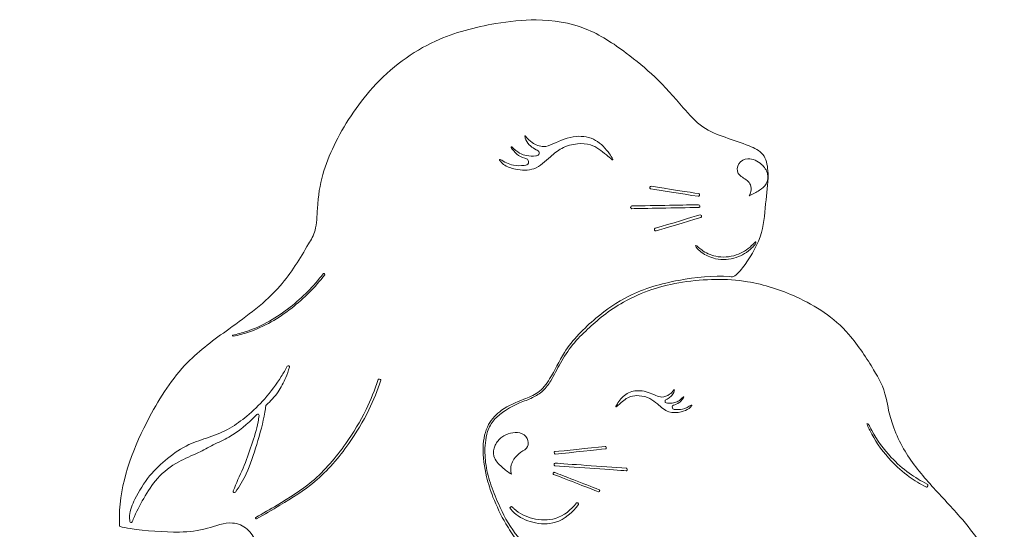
# Model space of a CAD drawing. Header units: millimetres. Extents: x -1459 to 125, y -3469 to 122.
# Tile 199 of 199: x -55 to 41, y 73 to 122. Entities that reach past the tile are written whole.
import ezdxf

# ---------------------------------------------------------------- set-up
doc = ezdxf.new("R2010")
doc.units = ezdxf.units.MM
doc.header["$MEASUREMENT"] = 0
doc.layers.add('Layer 1', color=7, linetype='Continuous')

msp = doc.modelspace()

# ---------------------------------------------------------------- linework, layer by layer
at = {"layer": 'Layer 1', "color": 18, "lineweight": 9}
for points, knots in [([(-6.2408, 71.6949), (-6.5921, 72.1958), (-6.9219, 72.712), (-7.2289, 73.2409), (-7.7159, 74.0804), (-8.1453, 74.9522), (-8.4942, 75.8558), (-8.7419, 76.4976), (-8.949, 77.1554), (-9.1127, 77.8241), (-9.3442, 78.769), (-9.4891, 79.7357), (-9.4502, 80.7202), (-9.42, 81.4823), (-9.2797, 82.2552), (-8.9159, 82.9133), (-8.6145, 83.4588), (-8.1597, 83.9255), (-7.6506, 84.2911), (-6.9936, 84.7629), (-6.2463, 85.0663), (-5.4854, 85.3593), (-5.0139, 85.5409), (-4.5371, 85.7185), (-4.1359, 86.0059), (-3.6657, 86.3427), (-3.2993, 86.8303), (-2.9849, 87.3322), (-2.4545, 88.1787), (-2.0718, 89.0659), (-1.5428, 89.8979), (-0.7498, 91.1449), (0.3719, 92.2677), (1.5238, 93.2352), (2.5363, 94.0857), (3.5722, 94.8163), (4.715, 95.3852), (6.2118, 96.1303), (7.8922, 96.598), (9.5852, 96.9162), (11.2405, 97.2273), (12.9079, 97.3954), (14.5625, 97.2806), (14.7316, 97.2689), (14.9005, 97.2542), (15.0259, 97.3464), (15.4085, 97.6276), (15.7277, 98.0384), (16.0315, 98.4643), (16.7108, 99.4168), (17.3124, 100.4448), (17.6283, 101.5537), (17.9212, 102.5822), (17.9682, 103.6801), (18.0795, 104.7473), (18.1779, 105.6909), (18.3265, 106.6105), (18.2531, 107.5938), (18.211, 108.1579), (18.0958, 108.743), (17.7671, 109.1559), (17.4537, 109.5497), (16.9461, 109.7869), (16.448, 109.989), (15.6489, 110.3132), (14.8743, 110.5469), (14.0875, 110.8221), (13.3408, 111.0834), (12.583, 111.3821), (11.9353, 111.8288), (11.2059, 112.3319), (10.6159, 113.0227), (10.0261, 113.7033), (9.1272, 114.7405), (8.2286, 115.754), (7.249, 116.6887), (6.3788, 117.519), (5.4447, 118.2872), (4.4719, 119.0146), (3.2265, 119.946), (1.9178, 120.8106), (0.48, 121.3748), (-1.0187, 121.9628), (-2.6577, 122.2243), (-4.2747, 122.2402), (-5.6034, 122.2534), (-6.9174, 122.1007), (-8.2257, 121.8768), (-10.2285, 121.534), (-12.2182, 121.0243), (-14.0722, 120.178), (-16.3619, 119.1327), (-18.4446, 117.5741), (-20.1754, 115.6719), (-21.744, 113.9479), (-23.0236, 111.9416), (-23.9544, 110.028), (-24.8588, 108.1687), (-25.434, 106.3969), (-25.5797, 103.8972), (-25.6211, 103.1887), (-25.6279, 102.4217), (-25.808, 101.7861), (-25.9483, 101.2913), (-26.1936, 100.8761), (-26.4402, 100.4594), (-27.2763, 99.0467), (-28.1265, 97.617), (-29.1983, 96.3829), (-30.6122, 94.7547), (-32.4118, 93.4671), (-34.198, 92.1815), (-35.6159, 91.161), (-37.0253, 90.1417), (-38.2249, 88.9182), (-39.7138, 87.3998), (-40.8795, 85.5668), (-41.9046, 83.6417), (-43.4215, 80.7934), (-44.6308, 77.7436), (-44.8205, 74.5816), (-44.8519, 74.0585), (-44.8554, 73.5323), (-44.8354, 73.0065)], [0, 0, 0, 0, 0.0243902, 0.0243902, 0.0243902, 0.0487805, 0.0487805, 0.0487805, 0.0731707, 0.0731707, 0.0731707, 0.097561, 0.097561, 0.097561, 0.1219512, 0.1219512, 0.1219512, 0.1463415, 0.1463415, 0.1463415, 0.1707317, 0.1707317, 0.1707317, 0.195122, 0.195122, 0.195122, 0.2195122, 0.2195122, 0.2195122, 0.2439024, 0.2439024, 0.2439024, 0.2682927, 0.2682927, 0.2682927, 0.2926829, 0.2926829, 0.2926829, 0.3170732, 0.3170732, 0.3170732, 0.3414634, 0.3414634, 0.3414634, 0.3658537, 0.3658537, 0.3658537, 0.3902439, 0.3902439, 0.3902439, 0.4146341, 0.4146341, 0.4146341, 0.4390244, 0.4390244, 0.4390244, 0.4634146, 0.4634146, 0.4634146, 0.4878049, 0.4878049, 0.4878049, 0.5121951, 0.5121951, 0.5121951, 0.5365854, 0.5365854, 0.5365854, 0.5609756, 0.5609756, 0.5609756, 0.5853659, 0.5853659, 0.5853659, 0.6097561, 0.6097561, 0.6097561, 0.6341463, 0.6341463, 0.6341463, 0.6585366, 0.6585366, 0.6585366, 0.6829268, 0.6829268, 0.6829268, 0.7073171, 0.7073171, 0.7073171, 0.7317073, 0.7317073, 0.7317073, 0.7560976, 0.7560976, 0.7560976, 0.7804878, 0.7804878, 0.7804878, 0.804878, 0.804878, 0.804878, 0.8292683, 0.8292683, 0.8292683, 0.8536585, 0.8536585, 0.8536585, 0.8780488, 0.8780488, 0.8780488, 0.902439, 0.902439, 0.902439, 0.9268293, 0.9268293, 0.9268293, 0.9512195, 0.9512195, 0.9512195, 0.9756098, 0.9756098, 0.9756098, 1, 1, 1, 1]), ([(3.1069, 108.6345), (2.923, 108.798), (2.7332, 108.9559), (2.5402, 109.115), (2.066, 109.506), (1.5727, 109.9044), (1.001, 110.0856), (0.6053, 110.211), (0.172, 110.2323), (-0.2539, 110.1934), (-0.7996, 110.1437), (-1.3333, 109.9953), (-1.803, 109.7424), (-2.1969, 109.5304), (-2.5457, 109.2448), (-2.8912, 108.9385), (-3.4025, 108.4852), (-3.9063, 107.9865), (-4.5187, 107.7718), (-5.0645, 107.5805), (-5.6964, 107.6147), (-6.3029, 107.7326), (-6.7261, 107.8149), (-7.1369, 107.938), (-7.4598, 108.1934), (-7.6078, 108.3106), (-7.7374, 108.4555), (-7.8474, 108.6153)], [0, 0, 0, 0, 0.1111111, 0.1111111, 0.1111111, 0.2222222, 0.2222222, 0.2222222, 0.3333333, 0.3333333, 0.3333333, 0.4444444, 0.4444444, 0.4444444, 0.5555556, 0.5555556, 0.5555556, 0.6666667, 0.6666667, 0.6666667, 0.7777778, 0.7777778, 0.7777778, 0.8888889, 0.8888889, 0.8888889, 1, 1, 1, 1]), ([(-6.6711, 109.8873), (-6.0723, 109.3241), (-5.7137, 109.1299), (-5.2131, 109.0434), (-4.9452, 108.9971), (-4.6364, 108.9817), (-4.3339, 109.0205), (-4.2131, 109.036), (-4.0934, 109.0601), (-4.0306, 109.1499), (-3.9897, 109.2083), (-3.973, 109.2946), (-3.9902, 109.3626), (-4.0215, 109.4858), (-4.1644, 109.5492), (-4.2929, 109.6143), (-4.5061, 109.7223), (-4.6797, 109.835), (-4.8422, 109.9778), (-5.0253, 110.1386), (-5.194, 110.3374), (-5.2931, 110.566), (-5.3415, 110.6777), (-5.3733, 110.7965), (-5.3909, 110.9176)], [0, 0, 0, 0, 0.125, 0.125, 0.125, 0.25, 0.25, 0.25, 0.375, 0.375, 0.375, 0.5, 0.5, 0.5, 0.625, 0.625, 0.625, 0.75, 0.75, 0.75, 0.875, 0.875, 0.875, 1, 1, 1, 1]), ([(-5.3909, 110.9176), (-5.3938, 110.9374), (-5.3767, 110.955), (-5.3674, 110.9588), (-5.3488, 110.9665), (-5.3276, 110.9541), (-5.3216, 110.9461)], [0, 0, 0, 0, 0.5, 0.5, 0.5, 1, 1, 1, 1]), ([(-5.3216, 110.9461), (-5.1006, 110.6471), (-4.9043, 110.4699), (-4.6647, 110.3096), (-4.3427, 110.094), (-3.9425, 109.909), (-3.5573, 109.918), (-3.2593, 109.925), (-2.9703, 110.0481), (-2.6846, 110.1727), (-1.9272, 110.5028), (-1.1924, 110.8435), (-0.3911, 110.909), (0.2477, 110.9613), (0.9288, 110.8387), (1.4912, 110.5268), (2.0453, 110.2194), (2.4842, 109.7282), (2.8441, 109.2032), (2.9605, 109.0336), (3.0686, 108.8604), (3.1664, 108.6819)], [0, 0, 0, 0, 0.1428571, 0.1428571, 0.1428571, 0.2857143, 0.2857143, 0.2857143, 0.4285714, 0.4285714, 0.4285714, 0.5714286, 0.5714286, 0.5714286, 0.7142857, 0.7142857, 0.7142857, 0.8571429, 0.8571429, 0.8571429, 1, 1, 1, 1]), ([(-7.7968, 108.6709), (-7.3936, 108.4463), (-6.9914, 108.206), (-6.4958, 108.1123), (-6.1578, 108.0484), (-5.7763, 108.0526), (-5.4464, 108.087), (-5.2605, 108.1064), (-5.0911, 108.1353), (-5.0452, 108.3117), (-5.02, 108.4084), (-5.032, 108.5493), (-5.0864, 108.6334), (-5.1526, 108.7359), (-5.282, 108.7541), (-5.4023, 108.7835), (-5.707, 108.858), (-5.9538, 109.0048), (-6.1753, 109.1932), (-6.3891, 109.3751), (-6.5794, 109.5959), (-6.7303, 109.8388)], [0, 0, 0, 0, 0.1428571, 0.1428571, 0.1428571, 0.2857143, 0.2857143, 0.2857143, 0.4285714, 0.4285714, 0.4285714, 0.5714286, 0.5714286, 0.5714286, 0.7142857, 0.7142857, 0.7142857, 0.8571429, 0.8571429, 0.8571429, 1, 1, 1, 1]), ([(-6.7303, 109.8388), (-6.7422, 109.858), (-6.7307, 109.8819), (-6.722, 109.8891), (-6.7045, 109.9034), (-6.6793, 109.8951), (-6.6711, 109.8873)], [0, 0, 0, 0, 0.5, 0.5, 0.5, 1, 1, 1, 1]), ([(-7.8474, 108.6153), (-7.859, 108.6321), (-7.851, 108.6556), (-7.8442, 108.6632), (-7.8304, 108.6783), (-7.8057, 108.6759), (-7.7968, 108.6709)], [0, 0, 0, 0, 0.5, 0.5, 0.5, 1, 1, 1, 1]), ([(3.1664, 108.6819), (3.1768, 108.6628), (3.1651, 108.6398), (3.1566, 108.6331), (3.1397, 108.6196), (3.115, 108.6273), (3.1069, 108.6345)], [0, 0, 0, 0, 0.5, 0.5, 0.5, 1, 1, 1, 1]), ([(16.4446, 105.1385), (16.5172, 105.2616), (16.5714, 105.3958), (16.6026, 105.5387), (16.6505, 105.7581), (16.6444, 105.9981), (16.5633, 106.1955), (16.4302, 106.5201), (16.0945, 106.7297), (15.779, 106.9406), (15.6211, 107.0462), (15.4682, 107.1522), (15.3771, 107.3034), (15.2167, 107.5693), (15.2471, 107.9752), (15.4261, 108.2544), (15.614, 108.5476), (15.9657, 108.701), (16.3084, 108.725), (16.8046, 108.7597), (17.2821, 108.5231), (17.6516, 108.1858), (17.926, 107.9353), (18.1408, 107.6292), (18.2202, 107.274), (18.2926, 106.9504), (18.2526, 106.5859), (18.0928, 106.3034), (17.9445, 106.0412), (17.6931, 105.8495), (17.4359, 105.6759), (17.118, 105.4615), (16.7912, 105.2747), (16.4446, 105.1385)], [0, 0, 0, 0, 0.0909091, 0.0909091, 0.0909091, 0.1818182, 0.1818182, 0.1818182, 0.2727273, 0.2727273, 0.2727273, 0.3636364, 0.3636364, 0.3636364, 0.4545455, 0.4545455, 0.4545455, 0.5454545, 0.5454545, 0.5454545, 0.6363636, 0.6363636, 0.6363636, 0.7272727, 0.7272727, 0.7272727, 0.8181818, 0.8181818, 0.8181818, 0.9090909, 0.9090909, 0.9090909, 1, 1, 1, 1]), ([(6.8634, 105.799), (6.8318, 105.8039), (6.797, 105.8322), (6.7876, 105.8452), (6.7687, 105.8711), (6.7642, 105.9156), (6.7667, 105.9315)], [0, 0, 0, 0, 0.5, 0.5, 0.5, 1, 1, 1, 1]), ([(11.5193, 105.3458), (11.5515, 105.3408), (11.5864, 105.3119), (11.5959, 105.2987), (11.6148, 105.2722), (11.6185, 105.227), (11.6157, 105.211)], [0, 0, 0, 0, 0.5, 0.5, 0.5, 1, 1, 1, 1]), ([(5.0232, 103.8822), (4.9906, 103.8815), (4.9511, 103.9042), (4.9395, 103.9157), (4.9163, 103.9386), (4.905, 103.9827), (4.9052, 103.999)], [0, 0, 0, 0, 0.5, 0.5, 0.5, 1, 1, 1, 1]), ([(11.641, 104.1264), (11.6419, 104.0942), (11.6201, 104.0549), (11.609, 104.0433), (11.5868, 104.0201), (11.5436, 104.0078), (11.5275, 104.0075)], [0, 0, 0, 0, 0.5, 0.5, 0.5, 1, 1, 1, 1]), ([(11.8074, 103.1798), (11.8183, 103.1486), (11.8088, 103.1036), (11.8013, 103.0889), (11.7863, 103.0595), (11.7472, 103.0354), (11.7313, 103.0306)], [0, 0, 0, 0, 0.5, 0.5, 0.5, 1, 1, 1, 1]), ([(7.2238, 101.8206), (7.2104, 101.8524), (7.2184, 101.8994), (7.2258, 101.915), (7.2405, 101.9461), (7.2808, 101.9716), (7.2973, 101.9766)], [0, 0, 0, 0, 0.5, 0.5, 0.5, 1, 1, 1, 1]), ([(17.1016, 100.6543), (17.1017, 100.6912), (17.082, 100.6769), (17.0614, 100.6605), (16.9531, 100.5738), (16.823, 100.4269), (16.6798, 100.2893), (16.2678, 99.8932), (15.7468, 99.5741), (15.1805, 99.3847), (14.5367, 99.1695), (13.8342, 99.1219), (13.18, 99.2598), (12.6819, 99.3648), (12.2117, 99.5774), (11.8167, 99.8768), (11.5687, 100.0649), (11.3503, 100.2872), (11.22, 100.3055), (11.1826, 100.3107), (11.2141, 100.2238), (11.2735, 100.153)], [0, 0, 0, 0, 0.1428571, 0.1428571, 0.1428571, 0.2857143, 0.2857143, 0.2857143, 0.4285714, 0.4285714, 0.4285714, 0.5714286, 0.5714286, 0.5714286, 0.7142857, 0.7142857, 0.7142857, 0.8571429, 0.8571429, 0.8571429, 1, 1, 1, 1]), ([(11.2735, 100.153), (11.4246, 99.9733), (11.5938, 99.8079), (11.7793, 99.6631), (12.1838, 99.3475), (12.6663, 99.1297), (13.1713, 99.0216), (13.8345, 98.8798), (14.5367, 98.9274), (15.1805, 99.1427), (15.7468, 99.332), (16.2678, 99.6511), (16.6934, 100.0626), (16.8074, 100.1727), (16.9145, 100.2894), (17.0145, 100.4118)], [0, 0, 0, 0, 0.2, 0.2, 0.2, 0.4, 0.4, 0.4, 0.6, 0.6, 0.6, 0.8, 0.8, 0.8, 1, 1, 1, 1]), ([(-33.8368, 91.5884), (-33.3668, 91.6859), (-32.9018, 91.8091), (-32.4469, 91.9613), (-30.9215, 92.4716), (-29.51, 93.3082), (-28.2335, 94.3072), (-27.0213, 95.2558), (-25.9307, 96.3509), (-25.0027, 97.5648)], [0, 0, 0, 0, 0.3333333, 0.3333333, 0.3333333, 0.6666667, 0.6666667, 0.6666667, 1, 1, 1, 1]), ([(-24.8653, 97.4563), (-25.7885, 96.2539), (-26.8714, 95.1686), (-28.074, 94.2274), (-29.3506, 93.2284), (-30.7621, 92.3919), (-32.2875, 91.8816), (-32.7697, 91.7203), (-33.2632, 91.5915), (-33.762, 91.4914)], [0, 0, 0, 0, 0.3333333, 0.3333333, 0.3333333, 0.6666667, 0.6666667, 0.6666667, 1, 1, 1, 1]), ([(-25.0027, 97.5648), (-24.9927, 97.5779), (-24.9713, 97.5863), (-24.9631, 97.5872), (-24.9467, 97.589), (-24.9258, 97.5793), (-24.9195, 97.574)], [0, 0, 0, 0, 0.5, 0.5, 0.5, 1, 1, 1, 1]), ([(40.4753, 60.1234), (40.8176, 61.5445), (40.9397, 62.3262), (41.0261, 62.9017), (41.1626, 63.8108), (41.2098, 64.2057), (41.2278, 64.6835), (41.2644, 65.6544), (41.1803, 66.9674), (40.6565, 68.3229), (40.2692, 69.3251), (39.6415, 70.3504), (38.9632, 71.3305), (38.3356, 72.2373), (37.6647, 73.1053), (36.9507, 73.9343), (36.0125, 75.0237), (35, 76.0455), (34.034, 77.1275), (33.0802, 78.1958), (32.1718, 79.3227), (31.4684, 80.5472), (31.0915, 81.2035), (30.7735, 81.8877), (30.5155, 82.5716), (30.3149, 83.1034), (30.1506, 83.6349), (30.009, 84.2808), (29.9255, 84.6621), (29.8498, 85.0833), (29.7636, 85.4548), (29.4841, 86.6586), (29.0933, 87.3407), (28.5494, 88.2298), (27.916, 89.2652), (27.075, 90.5811), (26.1388, 91.6538), (24.6511, 93.3584), (22.9229, 94.449), (21.0193, 95.3079), (19.5185, 95.985), (17.9085, 96.5182), (16.2695, 96.7856), (15.2459, 96.9525), (14.2111, 97.0159), (13.1776, 97.0059), (12.1032, 96.9955), (11.0304, 96.9058), (9.9648, 96.7369), (8.9441, 96.5751), (7.9302, 96.3407), (6.9619, 96.0195), (6.0222, 95.7078), (5.1256, 95.3145), (4.2114, 94.7964), (3.5366, 94.4139), (2.8523, 93.9635), (2.2555, 93.4999), (1.6797, 93.0527), (1.1853, 92.5933), (0.716, 92.1588), (0.2093, 91.6896), (-0.2682, 91.2496), (-0.7564, 90.6369), (-1.1694, 90.1185), (-1.5902, 89.4766), (-1.9295, 88.8771), (-2.2706, 88.2743), (-2.5293, 87.7144), (-2.8699, 87.1624), (-3.0845, 86.8146), (-3.3316, 86.47), (-3.6331, 86.1871), (-3.9306, 85.908), (-4.2811, 85.689), (-4.6492, 85.5147), (-5.0583, 85.3209), (-5.4889, 85.1822), (-5.9042, 85.0067), (-6.4438, 84.7788), (-6.9571, 84.489), (-7.4434, 84.1549), (-7.7803, 83.9235), (-8.1042, 83.6708), (-8.3698, 83.363), (-8.6542, 83.0334), (-8.8719, 82.6408), (-9.0124, 82.2273), (-9.1354, 81.8651), (-9.1991, 81.487), (-9.2365, 81.1066), (-9.2991, 80.4699), (-9.2879, 79.8271), (-9.2066, 79.1939), (-9.1199, 78.5184), (-8.9534, 77.854), (-8.7434, 77.2065), (-8.5238, 76.5295), (-8.2568, 75.8711), (-7.9664, 75.2191), (-7.5129, 74.2009), (-7.0025, 73.1985), (-6.3227, 72.3203), (-6.1128, 72.0491), (-5.8867, 71.7898), (-5.6486, 71.5419)], [0, 0, 0, 0, 0.0285714, 0.0285714, 0.0285714, 0.0571429, 0.0571429, 0.0571429, 0.0857143, 0.0857143, 0.0857143, 0.1142857, 0.1142857, 0.1142857, 0.1428571, 0.1428571, 0.1428571, 0.1714286, 0.1714286, 0.1714286, 0.2, 0.2, 0.2, 0.2285714, 0.2285714, 0.2285714, 0.2571429, 0.2571429, 0.2571429, 0.2857143, 0.2857143, 0.2857143, 0.3142857, 0.3142857, 0.3142857, 0.3428571, 0.3428571, 0.3428571, 0.3714286, 0.3714286, 0.3714286, 0.4, 0.4, 0.4, 0.4285714, 0.4285714, 0.4285714, 0.4571429, 0.4571429, 0.4571429, 0.4857143, 0.4857143, 0.4857143, 0.5142857, 0.5142857, 0.5142857, 0.5428571, 0.5428571, 0.5428571, 0.5714286, 0.5714286, 0.5714286, 0.6, 0.6, 0.6, 0.6285714, 0.6285714, 0.6285714, 0.6571429, 0.6571429, 0.6571429, 0.6857143, 0.6857143, 0.6857143, 0.7142857, 0.7142857, 0.7142857, 0.7428571, 0.7428571, 0.7428571, 0.7714286, 0.7714286, 0.7714286, 0.8, 0.8, 0.8, 0.8285714, 0.8285714, 0.8285714, 0.8571429, 0.8571429, 0.8571429, 0.8857143, 0.8857143, 0.8857143, 0.9142857, 0.9142857, 0.9142857, 0.9428571, 0.9428571, 0.9428571, 0.9714286, 0.9714286, 0.9714286, 1, 1, 1, 1]), ([(-33.762, 91.4914), (-33.7785, 91.4881), (-33.8004, 91.4963), (-33.8073, 91.5012), (-33.8209, 91.511), (-33.8298, 91.5327), (-33.8309, 91.541)], [0, 0, 0, 0, 0.5, 0.5, 0.5, 1, 1, 1, 1]), ([(-43.8207, 73.461), (-43.8544, 73.6554), (-43.8692, 73.8522), (-43.859, 74.0458), (-43.8297, 74.6027), (-43.5934, 75.1339), (-43.336, 75.6447), (-42.9269, 76.4565), (-42.4644, 77.2165), (-41.9015, 77.9011), (-41.3876, 78.526), (-40.79, 79.0881), (-40.1532, 79.6045), (-39.5076, 80.1281), (-38.8217, 80.6048), (-38.0761, 80.9494), (-37.4479, 81.2397), (-36.7773, 81.4362), (-36.1186, 81.6667), (-35.4168, 81.9122), (-34.7285, 82.1965), (-34.0864, 82.5632), (-33.5099, 82.8925), (-32.9707, 83.2883), (-32.4576, 83.7138), (-31.8323, 84.2325), (-31.2459, 84.7952), (-30.7093, 85.4024), (-30.1129, 86.0772), (-29.5779, 86.8069), (-29.0955, 87.5691), (-28.8896, 87.8943), (-28.6933, 88.2255), (-28.5072, 88.5621)], [0, 0, 0, 0, 0.0909091, 0.0909091, 0.0909091, 0.1818182, 0.1818182, 0.1818182, 0.2727273, 0.2727273, 0.2727273, 0.3636364, 0.3636364, 0.3636364, 0.4545455, 0.4545455, 0.4545455, 0.5454545, 0.5454545, 0.5454545, 0.6363636, 0.6363636, 0.6363636, 0.7272727, 0.7272727, 0.7272727, 0.8181818, 0.8181818, 0.8181818, 0.9090909, 0.9090909, 0.9090909, 1, 1, 1, 1]), ([(-28.295, 88.4725), (-28.3985, 88.1306), (-28.521, 87.7941), (-28.6608, 87.4652), (-28.8675, 86.9791), (-29.1119, 86.5096), (-29.4124, 86.0759), (-29.7392, 85.6041), (-30.1323, 85.1747), (-30.5676, 84.7972)], [0, 0, 0, 0, 0.3333333, 0.3333333, 0.3333333, 0.6666667, 0.6666667, 0.6666667, 1, 1, 1, 1]), ([(-28.5072, 88.5621), (-28.4736, 88.6229), (-28.3928, 88.6263), (-28.3608, 88.6128), (-28.2968, 88.5858), (-28.285, 88.5058), (-28.295, 88.4725)], [0, 0, 0, 0, 0.5, 0.5, 0.5, 1, 1, 1, 1]), ([(-31.5707, 73.8799), (-30.8756, 74.2607), (-30.1912, 74.6609), (-29.5084, 75.068), (-28.329, 75.7714), (-27.1542, 76.4956), (-26.1062, 77.3737), (-24.8468, 78.4288), (-23.7702, 79.7062), (-22.8164, 81.0571), (-22.076, 82.1057), (-21.4095, 83.1988), (-20.8482, 84.3469), (-20.3856, 85.293), (-19.9944, 86.2765), (-19.6723, 87.2794)], [0, 0, 0, 0, 0.2, 0.2, 0.2, 0.4, 0.4, 0.4, 0.6, 0.6, 0.6, 0.8, 0.8, 0.8, 1, 1, 1, 1]), ([(-19.4109, 87.204), (-19.7291, 86.2224), (-20.1138, 85.2597), (-20.567, 84.3328), (-21.1284, 83.1847), (-21.7948, 82.0917), (-22.5352, 81.043), (-23.4891, 79.6921), (-24.5656, 78.4148), (-25.825, 77.3596), (-26.8731, 76.4815), (-28.0478, 75.7573), (-29.2272, 75.054), (-29.9793, 74.6055), (-30.7333, 74.1655), (-31.5014, 73.7506)], [0, 0, 0, 0, 0.2, 0.2, 0.2, 0.4, 0.4, 0.4, 0.6, 0.6, 0.6, 0.8, 0.8, 0.8, 1, 1, 1, 1]), ([(-19.4512, 87.2779), (-19.4352, 87.2737), (-19.4191, 87.257), (-19.4152, 87.2497), (-19.4072, 87.2351), (-19.4083, 87.212), (-19.4109, 87.204)], [0, 0, 0, 0, 0.5, 0.5, 0.5, 1, 1, 1, 1]), ([(9.1179, 86.2807), (8.9737, 86.0772), (8.8445, 85.9557), (8.6861, 85.8449), (8.473, 85.696), (8.2072, 85.5664), (7.9488, 85.5672), (7.7489, 85.5679), (7.5534, 85.6464), (7.3601, 85.7261), (6.8478, 85.9371), (6.3504, 86.1555), (5.8122, 86.1886), (5.3831, 86.2149), (4.9281, 86.1234), (4.5553, 85.9066), (4.1879, 85.6929), (3.9003, 85.3575), (3.6661, 85.0006), (3.5904, 84.8852), (3.5203, 84.7676), (3.4571, 84.6466)], [0, 0, 0, 0, 0.1428571, 0.1428571, 0.1428571, 0.2857143, 0.2857143, 0.2857143, 0.4285714, 0.4285714, 0.4285714, 0.5714286, 0.5714286, 0.5714286, 0.7142857, 0.7142857, 0.7142857, 0.8571429, 0.8571429, 0.8571429, 1, 1, 1, 1]), ([(10.0372, 85.5891), (9.6434, 85.2033), (9.4056, 85.0682), (9.0711, 85.0034), (8.892, 84.9687), (8.6852, 84.9541), (8.4818, 84.976), (8.4006, 84.9847), (8.32, 84.9992), (8.2767, 85.0586), (8.2485, 85.0973), (8.236, 85.1549), (8.2467, 85.2007), (8.266, 85.2837), (8.3609, 85.3282), (8.4462, 85.3736), (8.5877, 85.4489), (8.7026, 85.5269), (8.8096, 85.6248), (8.9301, 85.7352), (9.0407, 85.8708), (9.104, 86.0254), (9.1349, 86.101), (9.1546, 86.1811), (9.1648, 86.2625)], [0, 0, 0, 0, 0.125, 0.125, 0.125, 0.25, 0.25, 0.25, 0.375, 0.375, 0.375, 0.5, 0.5, 0.5, 0.625, 0.625, 0.625, 0.75, 0.75, 0.75, 0.875, 0.875, 0.875, 1, 1, 1, 1]), ([(9.1648, 86.2625), (9.1664, 86.2758), (9.1547, 86.2874), (9.1484, 86.2898), (9.1359, 86.2947), (9.1218, 86.2862), (9.1179, 86.2807)], [0, 0, 0, 0, 0.5, 0.5, 0.5, 1, 1, 1, 1]), ([(3.4976, 84.6156), (3.6187, 84.7278), (3.7438, 84.8363), (3.8711, 84.9456), (4.1838, 85.2142), (4.5091, 85.4881), (4.89, 85.6174), (5.1536, 85.7069), (5.4438, 85.7271), (5.73, 85.7068), (6.0965, 85.6809), (6.4564, 85.5887), (6.7748, 85.4256), (7.0419, 85.2887), (7.2797, 85.102), (7.5155, 84.9013), (7.8646, 84.6044), (8.2092, 84.2768), (8.6227, 84.1412), (8.9913, 84.0204), (9.4146, 84.0519), (9.8198, 84.1393), (10.1024, 84.2002), (10.3762, 84.2883), (10.5892, 84.464), (10.6869, 84.5446), (10.7718, 84.6436), (10.8434, 84.7522)], [0, 0, 0, 0, 0.1111111, 0.1111111, 0.1111111, 0.2222222, 0.2222222, 0.2222222, 0.3333333, 0.3333333, 0.3333333, 0.4444444, 0.4444444, 0.4444444, 0.5555556, 0.5555556, 0.5555556, 0.6666667, 0.6666667, 0.6666667, 0.7777778, 0.7777778, 0.7777778, 0.8888889, 0.8888889, 0.8888889, 1, 1, 1, 1]), ([(10.8087, 84.7888), (10.5414, 84.6327), (10.275, 84.4661), (9.9439, 84.3965), (9.7182, 84.349), (9.4623, 84.3467), (9.2406, 84.3652), (9.1157, 84.3757), (9.0016, 84.3928), (8.9684, 84.5104), (8.9502, 84.5749), (8.9563, 84.6696), (8.9917, 84.7267), (9.0348, 84.7963), (9.1213, 84.8103), (9.2015, 84.8316), (9.4048, 84.8858), (9.5683, 84.9876), (9.7143, 85.1169), (9.8552, 85.2418), (9.9798, 85.3925), (10.0776, 85.5574)], [0, 0, 0, 0, 0.1428571, 0.1428571, 0.1428571, 0.2857143, 0.2857143, 0.2857143, 0.4285714, 0.4285714, 0.4285714, 0.5714286, 0.5714286, 0.5714286, 0.7142857, 0.7142857, 0.7142857, 0.8571429, 0.8571429, 0.8571429, 1, 1, 1, 1]), ([(10.0776, 85.5574), (10.0854, 85.5705), (10.0773, 85.5863), (10.0714, 85.591), (10.0594, 85.6004), (10.0427, 85.5944), (10.0372, 85.5891)], [0, 0, 0, 0, 0.5, 0.5, 0.5, 1, 1, 1, 1]), ([(-30.6069, 84.7223), (-30.629, 84.5197), (-30.6559, 84.318), (-30.6878, 84.1172), (-30.8574, 83.0508), (-31.171, 82.0128), (-31.4849, 80.9742), (-31.78, 79.9982), (-32.0754, 79.0217), (-32.5098, 78.1045), (-32.8032, 77.4853), (-33.1599, 76.8931), (-33.5604, 76.3318)], [0, 0, 0, 0, 0.25, 0.25, 0.25, 0.5, 0.5, 0.5, 0.75, 0.75, 0.75, 1, 1, 1, 1]), ([(3.4571, 84.6466), (3.4504, 84.6337), (3.4586, 84.6185), (3.4643, 84.614), (3.4759, 84.6052), (3.4923, 84.6107), (3.4976, 84.6156)], [0, 0, 0, 0, 0.5, 0.5, 0.5, 1, 1, 1, 1]), ([(10.8434, 84.7522), (10.8509, 84.7637), (10.8453, 84.7793), (10.8406, 84.7843), (10.8311, 84.7942), (10.8146, 84.7923), (10.8087, 84.7888)], [0, 0, 0, 0, 0.5, 0.5, 0.5, 1, 1, 1, 1]), ([(-31.4572, 83.8778), (-31.5016, 83.8329), (-31.5461, 83.7882), (-31.5909, 83.7437), (-32.3768, 82.9626), (-33.2297, 82.2255), (-34.191, 81.6816), (-34.6846, 81.4023), (-35.2068, 81.174), (-35.7152, 80.9195), (-36.2017, 80.676), (-36.6756, 80.4086), (-37.1646, 80.1724), (-37.7981, 79.8664), (-38.457, 79.6128), (-39.0773, 79.2758), (-39.8462, 78.858), (-40.5557, 78.3119), (-41.1394, 77.662), (-41.6661, 77.0756), (-42.0902, 76.4047), (-42.4843, 75.7194), (-42.8632, 75.0604), (-43.2143, 74.3881), (-43.5004, 73.6872), (-43.5339, 73.605), (-43.5666, 73.5224), (-43.5984, 73.4394)], [0, 0, 0, 0, 0.1111111, 0.1111111, 0.1111111, 0.2222222, 0.2222222, 0.2222222, 0.3333333, 0.3333333, 0.3333333, 0.4444444, 0.4444444, 0.4444444, 0.5555556, 0.5555556, 0.5555556, 0.6666667, 0.6666667, 0.6666667, 0.7777778, 0.7777778, 0.7777778, 0.8888889, 0.8888889, 0.8888889, 1, 1, 1, 1]), ([(-33.7644, 76.4361), (-33.7638, 76.4381), (-33.7631, 76.44), (-33.7625, 76.4419), (-33.5056, 77.2011), (-33.1228, 77.9138), (-32.8059, 78.6511), (-32.4901, 79.386), (-32.2396, 80.1454), (-31.986, 80.9059), (-31.7383, 81.6487), (-31.4875, 82.3925), (-31.3483, 83.1607), (-31.3109, 83.367), (-31.2816, 83.5751), (-31.2597, 83.7843)], [0, 0, 0, 0, 0.2, 0.2, 0.2, 0.4, 0.4, 0.4, 0.6, 0.6, 0.6, 0.8, 0.8, 0.8, 1, 1, 1, 1]), ([(-31.2597, 83.7843), (-31.254, 83.8387), (-31.3006, 83.8893), (-31.3253, 83.901), (-31.3748, 83.9244), (-31.438, 83.8972), (-31.4572, 83.8778)], [0, 0, 0, 0, 0.5, 0.5, 0.5, 1, 1, 1, 1]), ([(27.8883, 82.9596), (28.0334, 82.6267), (28.1929, 82.3), (28.3667, 81.9806), (28.8823, 81.0334), (29.5242, 80.1515), (30.2645, 79.3656), (30.7981, 78.7991), (31.3828, 78.2825), (32.0128, 77.8265), (32.5283, 77.4533), (33.0741, 77.1207), (33.6408, 76.8316)], [0, 0, 0, 0, 0.25, 0.25, 0.25, 0.5, 0.5, 0.5, 0.75, 0.75, 0.75, 1, 1, 1, 1]), ([(28.0642, 82.9177), (28.049, 82.9494), (28.0076, 82.9747), (27.9907, 82.9795), (27.9569, 82.9889), (27.9106, 82.9743), (27.8959, 82.9646)], [0, 0, 0, 0, 0.5, 0.5, 0.5, 1, 1, 1, 1]), ([(33.7672, 77.1117), (33.1551, 77.4153), (32.5665, 77.7694), (32.0128, 78.1702), (31.3828, 78.6262), (30.7981, 79.1428), (30.2645, 79.7093), (29.5242, 80.4952), (28.8823, 81.3771), (28.3667, 82.3243), (28.2605, 82.5194), (28.1597, 82.7172), (28.0642, 82.9177)], [0, 0, 0, 0, 0.25, 0.25, 0.25, 0.5, 0.5, 0.5, 0.75, 0.75, 0.75, 1, 1, 1, 1]), ([(-6.7046, 78.0764), (-7.0263, 78.2674), (-7.3106, 78.5015), (-7.6017, 78.7592), (-7.946, 79.064), (-8.2999, 79.4019), (-8.4086, 79.8201), (-8.4958, 80.1557), (-8.4251, 80.5431), (-8.2741, 80.8811), (-8.1284, 81.2071), (-7.908, 81.4871), (-7.6316, 81.688), (-7.3823, 81.8692), (-7.0874, 81.9861), (-6.7798, 82.0616), (-6.4832, 82.1344), (-6.1747, 82.1687), (-5.8832, 82.0914), (-5.589, 82.0135), (-5.3121, 81.8217), (-5.166, 81.5386), (-5.0405, 81.2952), (-5.0116, 80.9843), (-5.1212, 80.7615), (-5.2422, 80.5157), (-5.532, 80.3773), (-5.7786, 80.2086), (-6.0517, 80.0219), (-6.2718, 79.7981), (-6.4511, 79.5362), (-6.567, 79.3669), (-6.6659, 79.1817), (-6.72, 78.9833), (-6.7991, 78.6938), (-6.783, 78.3764), (-6.7046, 78.0764)], [0, 0, 0, 0, 0.0833333, 0.0833333, 0.0833333, 0.1666667, 0.1666667, 0.1666667, 0.25, 0.25, 0.25, 0.3333333, 0.3333333, 0.3333333, 0.4166667, 0.4166667, 0.4166667, 0.5, 0.5, 0.5, 0.5833333, 0.5833333, 0.5833333, 0.6666667, 0.6666667, 0.6666667, 0.75, 0.75, 0.75, 0.8333333, 0.8333333, 0.8333333, 0.9166667, 0.9166667, 0.9166667, 1, 1, 1, 1]), ([(2.4555, 80.5357), (2.4772, 80.538), (2.5015, 80.5563), (2.5082, 80.5649), (2.5217, 80.5821), (2.5254, 80.6123), (2.5239, 80.6232)], [0, 0, 0, 0, 0.5, 0.5, 0.5, 1, 1, 1, 1]), ([(-2.4587, 80.2661), (-2.4802, 80.2639), (-2.5044, 80.2458), (-2.5112, 80.2374), (-2.5246, 80.2204), (-2.5287, 80.1905), (-2.5273, 80.1798)], [0, 0, 0, 0, 0.5, 0.5, 0.5, 1, 1, 1, 1]), ([(-2.5495, 78.9814), (-2.5517, 78.9597), (-2.5387, 78.9323), (-2.5317, 78.9239), (-2.5177, 78.9073), (-2.489, 78.8974), (-2.4781, 78.8967)], [0, 0, 0, 0, 0.5, 0.5, 0.5, 1, 1, 1, 1]), ([(-2.5146, 78.2546), (-2.5349, 78.2624), (-2.5649, 78.2573), (-2.5748, 78.2528), (-2.5946, 78.2437), (-2.6117, 78.2187), (-2.6154, 78.2084)], [0, 0, 0, 0, 0.5, 0.5, 0.5, 1, 1, 1, 1]), ([(4.4741, 78.4039), (4.4958, 78.4023), (4.5228, 78.416), (4.531, 78.4233), (4.5472, 78.4378), (4.5562, 78.4668), (4.5567, 78.4776)], [0, 0, 0, 0, 0.5, 0.5, 0.5, 1, 1, 1, 1]), ([(33.6408, 76.8316), (33.673, 76.8152), (33.7222, 76.8211), (33.7388, 76.8282), (33.772, 76.8423), (33.7991, 76.8839), (33.8043, 76.9011)], [0, 0, 0, 0, 0.5, 0.5, 0.5, 1, 1, 1, 1]), ([(-33.5604, 76.3318), (-33.5991, 76.2776), (-33.6778, 76.2808), (-33.7074, 76.296), (-33.7667, 76.3263), (-33.7751, 76.4046), (-33.7644, 76.4361)], [0, 0, 0, 0, 0.5, 0.5, 0.5, 1, 1, 1, 1]), ([(1.8821, 76.4551), (1.8926, 76.4755), (1.8897, 76.5071), (1.8856, 76.5178), (1.8775, 76.5393), (1.8521, 76.5583), (1.8414, 76.5624)], [0, 0, 0, 0, 0.5, 0.5, 0.5, 1, 1, 1, 1]), ([(-6.8311, 74.7443), (-6.71, 74.595), (-6.5781, 74.4542), (-6.4357, 74.3258), (-5.9298, 73.8697), (-5.2912, 73.5697), (-4.6154, 73.3995), (-3.8853, 73.2157), (-3.1116, 73.1831), (-2.4091, 73.3995), (-1.5165, 73.6745), (-0.7388, 74.3512), (-0.1808, 75.1327)], [0, 0, 0, 0, 0.25, 0.25, 0.25, 0.5, 0.5, 0.5, 0.75, 0.75, 0.75, 1, 1, 1, 1]), ([(-0.3554, 75.2759), (-0.8962, 74.5945), (-1.6061, 74.022), (-2.4091, 73.7747), (-3.1116, 73.5583), (-3.8853, 73.5908), (-4.6154, 73.7747), (-5.2912, 73.9449), (-5.9298, 74.2448), (-6.4357, 74.7009), (-6.5086, 74.7667), (-6.5788, 74.8358), (-6.6463, 74.9076)], [0, 0, 0, 0, 0.25, 0.25, 0.25, 0.5, 0.5, 0.5, 0.75, 0.75, 0.75, 1, 1, 1, 1]), ([(-0.2408, 75.283), (-0.2572, 75.2991), (-0.2883, 75.3057), (-0.2997, 75.305), (-0.3226, 75.3036), (-0.3483, 75.2849), (-0.3554, 75.2759)], [0, 0, 0, 0, 0.5, 0.5, 0.5, 1, 1, 1, 1]), ([(-44.8354, 73.0065), (-44.4788, 72.9065), (-44.145, 72.8487), (-43.7967, 72.7954), (-42.298, 72.5661), (-40.5304, 72.4218), (-38.9915, 72.4546), (-38.0479, 72.4747), (-37.1903, 72.5614), (-36.2838, 72.8156), (-35.4837, 73.0397), (-34.6456, 73.3945), (-33.8269, 73.3277), (-33.3157, 73.2859), (-32.8121, 73.0799), (-32.4109, 72.7373), (-31.672, 72.1063), (-31.2801, 71.0122), (-31.2086, 69.9565), (-31.1311, 68.812), (-31.4302, 67.7128), (-31.9809, 66.8058), (-32.5158, 65.9246), (-33.2882, 65.2248), (-34.0311, 64.5126), (-35.7897, 62.8267), (-37.3824, 61.0719), (-38.9188, 59.2386), (-40.5059, 57.3448), (-42.033, 55.3673), (-43.7778, 53.5804), (-44.9493, 52.3806), (-46.219, 51.2666), (-47.2497, 49.9702), (-49.2851, 47.4099), (-50.388, 44.1376), (-51.1383, 40.8753), (-51.8026, 37.9867), (-52.1904, 35.1059), (-52.3185, 32.1971), (-52.463, 28.9146), (-52.2768, 25.5965), (-51.6243, 22.3385), (-50.9587, 19.0154), (-49.8081, 15.7548), (-48.1883, 12.8619), (-47.9662, 12.4653), (-47.7353, 12.0757), (-47.5974, 11.6122), (-47.4864, 11.2394), (-47.4356, 10.819), (-47.5616, 10.5012), (-47.7688, 9.9781), (-48.455, 9.7332), (-49.0992, 9.496), (-50.5658, 8.9559), (-51.8155, 8.4552), (-52.7329, 7.481), (-53.6786, 6.4768), (-54.2711, 4.9694), (-54.4125, 3.4616), (-54.5484, 2.0125), (-54.2676, 0.5631), (-53.6459, -0.6751), (-52.9466, -2.068), (-51.8158, -3.1935), (-50.4513, -4.0424), (-50.1351, -4.2391), (-49.8064, -4.4209), (-49.4825, -4.5856)], [0, 0, 0, 0, 0.0434783, 0.0434783, 0.0434783, 0.0869565, 0.0869565, 0.0869565, 0.1304348, 0.1304348, 0.1304348, 0.173913, 0.173913, 0.173913, 0.2173913, 0.2173913, 0.2173913, 0.2608696, 0.2608696, 0.2608696, 0.3043478, 0.3043478, 0.3043478, 0.3478261, 0.3478261, 0.3478261, 0.3913043, 0.3913043, 0.3913043, 0.4347826, 0.4347826, 0.4347826, 0.4782609, 0.4782609, 0.4782609, 0.5217391, 0.5217391, 0.5217391, 0.5652174, 0.5652174, 0.5652174, 0.6086957, 0.6086957, 0.6086957, 0.6521739, 0.6521739, 0.6521739, 0.6956522, 0.6956522, 0.6956522, 0.7391304, 0.7391304, 0.7391304, 0.7826087, 0.7826087, 0.7826087, 0.826087, 0.826087, 0.826087, 0.8695652, 0.8695652, 0.8695652, 0.9130435, 0.9130435, 0.9130435, 0.9565217, 0.9565217, 0.9565217, 1, 1, 1, 1]), ([(-43.5984, 73.4394), (-43.6194, 73.3845), (-43.6885, 73.3627), (-43.7178, 73.3656), (-43.7763, 73.3713), (-43.8156, 73.4321), (-43.8207, 73.461)], [0, 0, 0, 0, 0.5, 0.5, 0.5, 1, 1, 1, 1]), ([(-31.5014, 73.7506), (-31.5157, 73.7429), (-31.5384, 73.7439), (-31.5461, 73.7463), (-31.5617, 73.7512), (-31.5768, 73.7681), (-31.5805, 73.7753)], [0, 0, 0, 0, 0.5, 0.5, 0.5, 1, 1, 1, 1])]:
    msp.add_open_spline(points, degree=3, knots=knots, dxfattribs=at)
for points in [[(6.7667, 105.9315), (6.7683, 105.9418), (6.7708, 105.9574), (6.7716, 105.9626)], [(6.7716, 105.9626), (6.7835, 106.0387), (6.8656, 106.065), (6.9037, 106.0591)], [(11.4784, 105.0858), (9.9401, 105.3236), (7.6326, 105.6802), (6.8634, 105.799)], [(6.9037, 106.0591), (8.4422, 105.8213), (10.7501, 105.4647), (11.5193, 105.3458)], [(11.6101, 105.1799), (11.5969, 105.1057), (11.5157, 105.08), (11.4784, 105.0858)], [(11.6157, 105.211), (11.6138, 105.2006), (11.6111, 105.1851), (11.6101, 105.1799)], [(4.9052, 103.999), (4.9053, 104.0096), (4.9054, 104.0253), (4.9055, 104.0306)], [(4.9055, 104.0306), (4.9062, 104.1056), (4.9815, 104.1446), (5.019, 104.1453)], [(5.019, 104.1453), (7.1868, 104.1871), (10.4383, 104.2497), (11.5222, 104.2706)], [(11.5275, 104.0075), (9.3594, 103.9657), (6.1073, 103.903), (5.0232, 103.8822)], [(11.5222, 104.2706), (11.5989, 104.2721), (11.6392, 104.1962), (11.6402, 104.1579)], [(11.6402, 104.1579), (11.6405, 104.1474), (11.6409, 104.1316), (11.641, 104.1264)], [(7.2973, 101.9766), (8.7497, 102.4118), (10.9282, 103.0647), (11.6544, 103.2823)], [(11.7313, 103.0306), (10.2796, 102.5956), (8.102, 101.943), (7.3761, 101.7255)], [(11.6544, 103.2823), (11.7251, 103.3035), (11.7848, 103.2444), (11.797, 103.2096)], [(11.797, 103.2096), (11.8005, 103.1996), (11.8057, 103.1847), (11.8074, 103.1798)], [(7.2361, 101.7914), (7.232, 101.8011), (7.2259, 101.8157), (7.2238, 101.8206)], [(7.3761, 101.7255), (7.3097, 101.7056), (7.2496, 101.7595), (7.2361, 101.7914)], [(17.0145, 100.4118), (17.0721, 100.4824), (17.1014, 100.6088), (17.1016, 100.6543)], [(-24.9195, 97.574), (-24.9044, 97.5614), (-24.8892, 97.5487), (-24.8741, 97.536)], [(-24.8741, 97.536), (-24.8457, 97.5122), (-24.8541, 97.471), (-24.8653, 97.4563)], [(-33.8309, 91.541), (-33.8329, 91.5568), (-33.8348, 91.5726), (-33.8368, 91.5884)], [(-19.6723, 87.2794), (-19.6611, 87.3142), (-19.6201, 87.3224), (-19.6024, 87.3177)], [(-19.6024, 87.3177), (-19.552, 87.3044), (-19.5016, 87.2912), (-19.4512, 87.2779)], [(-30.5676, 84.7972), (-30.5905, 84.7773), (-30.6052, 84.7373), (-30.6069, 84.7223)], [(27.8959, 82.9646), (27.8934, 82.963), (27.8908, 82.9613), (27.8883, 82.9596)], [(2.427, 80.7778), (0.7985, 80.6073), (-1.6444, 80.3514), (-2.4587, 80.2661)], [(-2.4316, 80.0239), (-0.8026, 80.1945), (1.641, 80.4504), (2.4555, 80.5357)], [(2.5116, 80.7117), (2.5047, 80.761), (2.4518, 80.7804), (2.427, 80.7778)], [(2.5239, 80.6232), (2.5198, 80.6527), (2.5136, 80.6969), (2.5116, 80.7117)], [(-2.5273, 80.1798), (-2.5236, 80.1502), (-2.5181, 80.1059), (-2.5162, 80.0911)], [(-2.5162, 80.0911), (-2.51, 80.041), (-2.4567, 80.0213), (-2.4316, 80.0239)], [(-2.5396, 79.0808), (-2.5429, 79.0476), (-2.5479, 78.9979), (-2.5495, 78.9814)], [(-2.4573, 79.1501), (-2.5072, 79.1536), (-2.5371, 79.1056), (-2.5396, 79.0808)], [(-2.4781, 78.8967), (-0.1607, 78.7324), (3.3154, 78.486), (4.4741, 78.4039)], [(4.4892, 78.6577), (2.1737, 78.8218), (-1.2995, 79.068), (-2.4573, 79.1501)], [(4.5609, 78.5774), (4.563, 78.6274), (4.5142, 78.6559), (4.4892, 78.6577)], [(4.5567, 78.4776), (4.5581, 78.5109), (4.5602, 78.5608), (4.5609, 78.5774)], [(-2.634, 78.1558), (-2.6507, 78.1087), (-2.6125, 78.0671), (-2.5892, 78.058)], [(-2.6154, 78.2084), (-2.6216, 78.1909), (-2.6309, 78.1646), (-2.634, 78.1558)], [(-2.5892, 78.058), (-1.1395, 77.4949), (1.035, 76.6502), (1.7598, 76.3686)], [(1.8414, 76.5624), (0.3894, 77.1265), (-1.7886, 77.9725), (-2.5146, 78.2546)], [(33.8265, 76.9743), (33.8455, 77.0369), (33.7964, 77.0972), (33.7672, 77.1117)], [(33.8043, 76.9011), (33.8117, 76.9255), (33.8191, 76.9499), (33.8265, 76.9743)], [(1.7598, 76.3686), (1.8031, 76.3518), (1.8459, 76.3847), (1.8565, 76.4053)], [(1.8565, 76.4053), (1.865, 76.4219), (1.8778, 76.4468), (1.8821, 76.4551)], [(-6.8229, 74.8503), (-6.8591, 74.8176), (-6.8465, 74.7633), (-6.8311, 74.7443)], [(-6.7543, 74.9121), (-6.7772, 74.8915), (-6.8, 74.8709), (-6.8229, 74.8503)], [(-6.6463, 74.9076), (-6.6809, 74.9444), (-6.7356, 74.929), (-6.7543, 74.9121)], [(-0.1895, 75.2327), (-0.2066, 75.2495), (-0.2237, 75.2662), (-0.2408, 75.283)], [(-0.1808, 75.1327), (-0.1552, 75.1685), (-0.1738, 75.2173), (-0.1895, 75.2327)], [(-31.5945, 73.8029), (-31.6115, 73.8363), (-31.5871, 73.8709), (-31.5707, 73.8799)], [(-31.5805, 73.7753), (-31.5852, 73.7845), (-31.5898, 73.7937), (-31.5945, 73.8029)]]:
    msp.add_open_spline(points, degree=3, dxfattribs=at)

doc.saveas('drawing.dxf')
